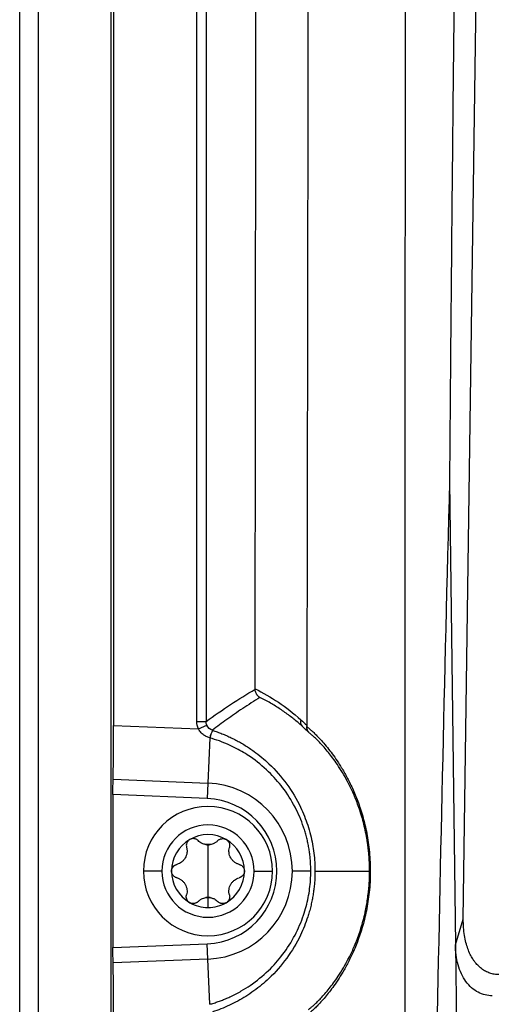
# Model space of a CAD drawing. Header units: millimetres. Extents: x 25 to 1229, y -261 to 1180.
# Tile 125 of 224: x 341 to 367, y 453 to 507. Entities that reach past the tile are written whole.
import ezdxf

# ---------------------------------------------------------------- set-up
doc = ezdxf.new("R2010")
doc.units = ezdxf.units.MM

msp = doc.modelspace()

# ---------------------------------------------------------------- linework, layer by layer
at = {"color": 7, "linetype": 'Continuous', "lineweight": 25}
for p, q in [((345.882, 280.406), (345.882, 640.493)), ((340.926, 280.449), (340.926, 640.449)), ((341.926, 640.449), (341.926, 280.449)), ((346.013, 582.562), (346.013, 468.337)), ((351.022, 582.347), (351.022, 468.552)), ((350.522, 468.552), (350.522, 582.11)), ((364.957, 457.852), (366.412, 561.474)), ((364.211, 481.555), (364.53, 456.454)), ((346.013, 468.337), (350.607, 468.149)), ((350.522, 468.552), (351.022, 468.552)), ((350.607, 468.149), (351.065, 468.35)), ((351.222, 467.664), (351.121, 465.215)), ((345.986, 465.426), (351.121, 465.215)), ((351.121, 465.215), (351.087, 464.384)), ((345.978, 464.594), (345.978, 456.305)), ((351.087, 464.384), (345.978, 464.594)), ((351.126, 461.874), (351.126, 460.449)), ((348.626, 460.449), (347.626, 460.449)), ((349.151, 460.45), (349.155, 460.422)), ((351.126, 460.449), (351.126, 459.024)), ((353.1, 460.45), (353.095, 460.415)), ((353.626, 460.449), (354.626, 460.449)), ((356.696, 460.449), (355.695, 460.449)), ((356.923, 460.449), (359.881, 460.449)), ((352.931, 460.136), (352.82, 460.087)), ((351.126, 459.011), (351.126, 458.474)), ((364.53, 456.454), (364.957, 457.852)), ((345.978, 456.305), (351.087, 456.515)), ((351.121, 455.684), (351.087, 456.515)), ((364.53, 456.454), (364.622, 449.244)), ((351.121, 455.684), (345.986, 455.473)), ((351.222, 453.235), (351.121, 455.684))]:
    msp.add_line(p, q, dxfattribs=at)
for centre, radius, start, end in [((356.482, 468.533), 0.345, 160.7569, 221.9679), ((354.207, 466.807), 3.108, 155.9204, 163.9853), ((354.2, 466.808), 3.099, 155.8831, 163.9696), ((350.926, 460.449), 4.77, 0, 87.6502), ((350.926, 460.449), 3.938, 272.3498, 87.6502), ((351.126, 460.449), 3.5, 0, 180), ((351.126, 460.449), 2.5, 0, 180), ((351.126, 460.449), 1.975, 60, 120), ((351.126, 460.449), 1.975, 120, 180), ((351.126, 460.449), 1.439, 85.3517, 94.6483), ((351.126, 462.623), 0.748, 261.0355, 270), ((351.126, 462.623), 0.748, 270, 278.9645), ((351.126, 460.449), 1.975, 0, 60), ((351.126, 460.449), 3.5, 180, 0), ((351.126, 460.449), 2.5, 180, 0), ((351.126, 460.449), 1.975, 180, 240), ((350.926, 460.449), 4.77, 272.3498, 0), ((351.126, 460.449), 1.975, 300, 0), ((351.126, 460.449), 1.975, 240, 270), ((351.126, 458.276), 0.748, 81.0355, 98.9645), ((351.126, 460.449), 1.439, 265.3517, 270), ((351.126, 460.449), 1.439, 270, 274.6483), ((351.126, 460.449), 1.975, 270, 300)]:
    msp.add_arc(centre, radius, start, end, dxfattribs=at)
for points, knots in [([(356.64, 582.61), (356.638, 581.46), (356.635, 579.142), (356.63, 575.639), (356.625, 572.085), (356.621, 568.479), (356.616, 564.821), (356.611, 561.112), (356.607, 557.352), (356.602, 553.54), (356.597, 549.676), (356.592, 545.761), (356.587, 541.795), (356.582, 537.777), (356.577, 533.708), (356.571, 529.588), (356.565, 524.938), (356.558, 519.718), (356.55, 513.887), (356.542, 507.885), (356.533, 501.712), (356.524, 495.368), (356.513, 488.853), (356.503, 482.167), (356.491, 475.312), (356.483, 470.686), (356.479, 468.345)], [0, 0, 0, 0, 0.030177, 0.060806, 0.091886, 0.123416, 0.155398, 0.18783, 0.220713, 0.254048, 0.287833, 0.322068, 0.356755, 0.391892, 0.42748, 0.463518, 0.500007, 0.549514, 0.600532, 0.653062, 0.707105, 0.762659, 0.819725, 0.878304, 0.938396, 1, 1, 1, 1]), ([(361.807, 449.525), (361.807, 451.158), (361.808, 454.4), (361.809, 459.226), (361.81, 463.978), (361.811, 468.657), (361.812, 473.263), (361.813, 477.796), (361.814, 482.255), (361.815, 486.641), (361.816, 490.953), (361.817, 495.192), (361.817, 499.358), (361.818, 503.45), (361.819, 507.469), (361.82, 511.415), (361.821, 517.314), (361.822, 525.136), (361.825, 534.852), (361.827, 544.404), (361.83, 553.793), (361.833, 563.018), (361.837, 572.08), (361.84, 578.066), (361.841, 581.032)], [0, 0, 0, 0, 0.037227, 0.073898, 0.110012, 0.145571, 0.180573, 0.21502, 0.24891, 0.282244, 0.315022, 0.347243, 0.378909, 0.410018, 0.440571, 0.470568, 0.500009, 0.575126, 0.649014, 0.721673, 0.793101, 0.863298, 0.932265, 1, 1, 1, 1]), ([(353.68, 470.323), (353.682, 471.469), (353.685, 473.76), (353.689, 477.197), (353.693, 480.635), (353.697, 484.073), (353.701, 487.513), (353.705, 490.952), (353.708, 494.393), (353.712, 497.834), (353.715, 501.275), (353.718, 504.718), (353.721, 508.16), (353.723, 511.604), (353.726, 515.048), (353.728, 518.493), (353.73, 521.938), (353.733, 526.532), (353.736, 532.276), (353.738, 539.168), (353.74, 546.061), (353.741, 552.953), (353.742, 559.845), (353.742, 566.738), (353.741, 573.631), (353.74, 578.225), (353.739, 580.523)], [0, 0, 0, 0, 0.031249, 0.062496, 0.093743, 0.12499, 0.156236, 0.187482, 0.218728, 0.249975, 0.281223, 0.312471, 0.343721, 0.374973, 0.406227, 0.437482, 0.46874, 0.5, 0.562516, 0.625024, 0.687524, 0.75002, 0.812514, 0.875007, 0.937502, 1, 1, 1, 1]), ([(365.261, 562.939), (365.231, 561.243), (365.169, 557.85), (365.082, 552.76), (364.997, 547.671), (364.916, 542.583), (364.839, 537.495), (364.764, 532.407), (364.694, 527.32), (364.626, 522.234), (364.562, 517.147), (364.502, 512.061), (364.445, 506.976), (364.391, 501.891), (364.341, 496.807), (364.294, 491.722), (364.25, 486.639), (364.224, 483.25), (364.211, 481.555)], [0, 0, 0, 0, 0.062579, 0.125146, 0.187702, 0.250247, 0.312781, 0.375304, 0.437816, 0.500319, 0.562811, 0.625294, 0.687767, 0.750232, 0.812687, 0.875133, 0.937571, 1, 1, 1, 1]), ([(353.942, 469.86), (353.783, 469.759), (353.47, 469.56), (353.011, 469.257), (352.572, 468.958), (352.153, 468.662), (351.754, 468.37), (351.495, 468.172), (351.369, 468.076)], [0, 0, 0, 0, 0.184827, 0.362389, 0.532688, 0.695723, 0.851493, 1, 1, 1, 1]), ([(353.942, 469.86), (353.923, 469.871), (353.888, 469.892), (353.844, 469.929), (353.81, 469.963), (353.785, 469.993), (353.768, 470.017), (353.758, 470.032), (353.736, 470.068), (353.708, 470.128), (353.684, 470.216), (353.682, 470.275), (353.68, 470.302)], [0, 0, 0, 0, 0.124282, 0.232844, 0.324049, 0.396891, 0.450835, 0.485649, 0.50126, 0.682894, 0.849628, 1, 1, 1, 1]), ([(356.225, 468.302), (356.152, 468.366), (356.004, 468.497), (355.776, 468.684), (355.539, 468.868), (355.294, 469.048), (355.04, 469.222), (354.778, 469.392), (354.507, 469.555), (354.228, 469.713), (354.038, 469.81), (353.942, 469.86)], [0, 0, 0, 0, 0.099416, 0.201724, 0.30694, 0.415077, 0.526149, 0.640167, 0.757142, 0.877083, 1, 1, 1, 1]), ([(345.986, 465.426), (345.99, 465.578), (345.993, 465.763), (346, 466.188), (346.003, 466.428), (346.008, 466.944), (346.01, 467.219), (346.012, 467.778), (346.013, 468.062), (346.013, 468.337)], [0, 0, 0, 0, 0.25, 0.25, 0.5, 0.5, 0.75, 0.75, 1, 1, 1, 1]), ([(356.478, 468.281), (356.497, 468.265), (356.535, 468.235), (356.598, 468.182), (356.666, 468.123), (356.738, 468.059), (356.814, 467.988), (356.894, 467.911), (356.977, 467.828), (357.064, 467.739), (357.274, 467.518), (357.633, 467.109), (358.107, 466.462), (358.496, 465.83), (358.802, 465.261), (359.099, 464.615), (359.386, 463.851), (359.634, 462.992), (359.825, 462.007), (359.928, 460.944), (359.921, 459.838), (359.807, 458.777), (359.543, 457.498), (359.179, 456.461), (358.793, 455.627), (358.506, 455.094), (358.219, 454.626), (357.865, 454.107), (357.447, 453.578), (357.097, 453.2), (356.856, 452.963), (356.699, 452.82), (356.56, 452.701), (356.486, 452.644), (356.449, 452.615)], [0, 0, 0, 0, 0.014682, 0.02915, 0.043411, 0.057468, 0.071327, 0.084991, 0.098467, 0.111759, 0.124872, 0.190245, 0.24973, 0.281761, 0.311958, 0.344109, 0.374169, 0.406644, 0.437076, 0.468611, 0.499989, 0.531371, 0.562816, 0.625359, 0.65555, 0.687927, 0.718222, 0.750319, 0.809968, 0.875048, 0.905033, 0.935841, 0.96749, 1, 1, 1, 1]), ([(356.605, 467.945), (356.592, 467.96), (356.566, 467.989), (356.534, 468.041), (356.504, 468.105), (356.481, 468.185), (356.479, 468.249), (356.478, 468.281)], [0, 0, 0, 0, 0.163744, 0.330942, 0.500445, 0.748464, 1, 1, 1, 1]), ([(351.219, 467.665), (351.187, 467.675), (351.122, 467.695), (351.03, 467.737), (350.943, 467.786), (350.851, 467.85), (350.759, 467.932), (350.672, 468.034), (350.629, 468.11), (350.607, 468.149)], [0, 0, 0, 0, 0.1273881, 0.2526578, 0.3769444, 0.5014101, 0.6713026, 0.8362864, 1, 1, 1, 1]), ([(351.372, 468.075), (351.457, 468.046), (351.628, 467.989), (351.883, 467.893), (352.137, 467.787), (352.39, 467.67), (352.641, 467.544), (352.89, 467.408), (353.137, 467.261), (353.381, 467.103), (353.829, 466.791), (354.55, 466.191), (355.428, 465.189), (356.109, 464.046), (356.487, 463.1), (356.682, 462.426), (356.793, 461.919), (356.869, 461.42), (356.915, 460.931), (356.92, 460.609), (356.923, 460.449)], [0, 0, 0, 0, 0.026677, 0.053653, 0.080927, 0.1085, 0.136373, 0.164546, 0.193019, 0.221793, 0.250868, 0.355665, 0.500477, 0.645546, 0.750134, 0.802855, 0.854194, 0.904159, 0.952758, 1, 1, 1, 1]), ([(359.881, 460.449), (359.881, 460.517), (359.88, 460.653), (359.874, 460.855), (359.864, 461.058), (359.85, 461.259), (359.833, 461.461), (359.812, 461.661), (359.786, 461.861), (359.757, 462.06), (359.725, 462.257), (359.645, 462.686), (359.49, 463.329), (359.241, 464.08), (358.966, 464.745), (358.689, 465.306), (358.408, 465.802), (358.052, 466.357), (357.628, 466.921), (357.269, 467.324), (357.021, 467.576), (356.86, 467.729), (356.718, 467.855), (356.643, 467.915), (356.605, 467.945)], [0, 0, 0, 0, 0.012278, 0.024561, 0.036878, 0.049257, 0.061723, 0.074304, 0.087026, 0.099913, 0.112989, 0.126277, 0.186718, 0.25192, 0.311878, 0.375848, 0.436686, 0.500621, 0.621534, 0.750323, 0.811368, 0.87327, 0.936118, 1, 1, 1, 1]), ([(356.696, 460.449), (356.695, 460.538), (356.693, 460.715), (356.678, 460.98), (356.655, 461.246), (356.621, 461.512), (356.578, 461.778), (356.525, 462.044), (356.461, 462.309), (356.388, 462.574), (356.214, 463.122), (355.858, 463.953), (355.216, 464.963), (354.4, 465.882), (353.658, 466.486), (353.052, 466.876), (352.652, 467.101), (352.213, 467.312), (351.734, 467.507), (351.396, 467.611), (351.222, 467.664)], [0, 0, 0, 0, 0.027218, 0.0545298, 0.0819527, 0.1095042, 0.1372019, 0.1650633, 0.1931064, 0.221349, 0.2498093, 0.37052, 0.4994505, 0.61827, 0.7491134, 0.7935364, 0.8407195, 0.8907761, 0.943827, 1, 1, 1, 1]), ([(345.978, 464.594), (345.978, 464.751), (345.979, 464.918), (345.981, 465.213), (345.983, 465.338), (345.986, 465.426)], [0, 0, 0, 0, 0.5, 0.5, 1, 1, 1, 1]), ([(350.138, 462.16), (350.124, 462.151), (350.096, 462.133), (350.058, 462.1), (350.025, 462.062), (349.997, 462.019), (349.966, 461.953), (349.943, 461.855), (349.957, 461.777), (349.965, 461.736)], [0, 0, 0, 0, 0.097487, 0.196081, 0.296022, 0.397541, 0.500858, 0.736255, 1, 1, 1, 1]), ([(350.592, 462.098), (350.576, 462.113), (350.546, 462.141), (350.493, 462.172), (350.438, 462.194), (350.36, 462.212), (350.254, 462.212), (350.176, 462.177), (350.138, 462.16)], [0, 0, 0, 0, 0.135646, 0.264029, 0.385317, 0.499709, 0.754414, 1, 1, 1, 1]), ([(351.009, 461.884), (350.983, 461.888), (350.931, 461.898), (350.854, 461.924), (350.77, 461.962), (350.679, 462.018), (350.622, 462.07), (350.592, 462.098)], [0, 0, 0, 0, 0.158839, 0.325059, 0.499286, 0.732295, 1, 1, 1, 1]), ([(351.659, 462.098), (351.639, 462.079), (351.6, 462.042), (351.536, 461.996), (351.458, 461.95), (351.361, 461.908), (351.281, 461.892), (351.242, 461.884)], [0, 0, 0, 0, 0.182457, 0.349412, 0.501049, 0.759157, 1, 1, 1, 1]), ([(351.659, 462.098), (351.674, 462.112), (351.702, 462.139), (351.753, 462.17), (351.809, 462.193), (351.889, 462.212), (351.997, 462.213), (352.074, 462.177), (352.113, 462.16)], [0, 0, 0, 0, 0.126524, 0.25025, 0.373773, 0.499743, 0.751748, 1, 1, 1, 1]), ([(352.113, 462.16), (352.125, 462.152), (352.149, 462.138), (352.181, 462.11), (352.23, 462.059), (352.281, 461.974), (352.302, 461.873), (352.3, 461.793), (352.291, 461.755), (352.287, 461.736)], [0, 0, 0, 0, 0.083027, 0.166378, 0.250753, 0.499959, 0.749068, 0.875043, 1, 1, 1, 1]), ([(349.965, 461.736), (349.971, 461.71), (349.983, 461.661), (349.991, 461.586), (349.992, 461.516), (349.985, 461.419), (349.959, 461.299), (349.896, 461.159), (349.807, 461.035), (349.697, 460.936), (349.571, 460.857), (349.48, 460.827), (349.431, 460.812)], [0, 0, 0, 0, 0.069618, 0.134543, 0.194837, 0.250578, 0.379239, 0.50015, 0.621024, 0.749726, 0.865603, 1, 1, 1, 1]), ([(352.82, 460.812), (352.795, 460.819), (352.746, 460.833), (352.677, 460.864), (352.615, 460.898), (352.536, 460.952), (352.445, 461.035), (352.355, 461.159), (352.292, 461.299), (352.261, 461.443), (352.256, 461.592), (352.276, 461.686), (352.287, 461.736)], [0, 0, 0, 0, 0.0696184, 0.1345429, 0.1948367, 0.2505785, 0.3792391, 0.5001497, 0.6210237, 0.7497258, 0.8656032, 1, 1, 1, 1]), ([(349.151, 460.449), (349.151, 460.463), (349.152, 460.492), (349.159, 460.533), (349.179, 460.601), (349.227, 460.688), (349.304, 460.756), (349.375, 460.794), (349.412, 460.806), (349.431, 460.812)], [0, 0, 0, 0, 0.083027, 0.166378, 0.250753, 0.499959, 0.749068, 0.875043, 1, 1, 1, 1]), ([(352.82, 460.812), (352.839, 460.806), (352.877, 460.794), (352.93, 460.766), (352.978, 460.729), (353.02, 460.684), (353.055, 460.633), (353.08, 460.575), (353.097, 460.513), (353.099, 460.471), (353.101, 460.449)], [0, 0, 0, 0, 0.126476, 0.250145, 0.373611, 0.499527, 0.624265, 0.749321, 0.875558, 1, 1, 1, 1]), ([(349.431, 460.087), (349.412, 460.093), (349.374, 460.104), (349.322, 460.133), (349.273, 460.17), (349.231, 460.214), (349.196, 460.266), (349.171, 460.324), (349.154, 460.386), (349.152, 460.428), (349.151, 460.449)], [0, 0, 0, 0, 0.126476, 0.250145, 0.373611, 0.499527, 0.624265, 0.749321, 0.875558, 1, 1, 1, 1]), ([(351.222, 453.235), (351.299, 453.258), (351.455, 453.303), (351.685, 453.381), (351.914, 453.466), (352.139, 453.558), (352.484, 453.713), (352.915, 453.938), (353.617, 454.38), (354.397, 455.013), (355.214, 455.933), (355.857, 456.943), (356.242, 457.843), (356.45, 458.533), (356.561, 459.011), (356.639, 459.491), (356.687, 459.97), (356.693, 460.29), (356.696, 460.449)], [0, 0, 0, 0, 0.024995, 0.050016, 0.07506, 0.100125, 0.125208, 0.191529, 0.250259, 0.38126, 0.500212, 0.629221, 0.750005, 0.801114, 0.851564, 0.90146, 0.950904, 1, 1, 1, 1]), ([(356.923, 460.449), (356.922, 460.362), (356.92, 460.184), (356.907, 459.917), (356.884, 459.646), (356.852, 459.371), (356.809, 459.094), (356.756, 458.814), (356.692, 458.532), (356.617, 458.248), (356.457, 457.724), (356.108, 456.85), (355.426, 455.706), (354.546, 454.704), (353.764, 454.055), (353.185, 453.663), (352.741, 453.404), (352.289, 453.178), (351.834, 452.982), (351.525, 452.876), (351.372, 452.824)], [0, 0, 0, 0, 0.026103, 0.052624, 0.079567, 0.106932, 0.134721, 0.162935, 0.191576, 0.220644, 0.250143, 0.354746, 0.500018, 0.644896, 0.749925, 0.801863, 0.852838, 0.902851, 0.951904, 1, 1, 1, 1]), ([(353.101, 460.449), (353.1, 460.435), (353.099, 460.407), (353.092, 460.365), (353.072, 460.298), (353.024, 460.211), (352.947, 460.143), (352.877, 460.105), (352.839, 460.093), (352.82, 460.087)], [0, 0, 0, 0, 0.083027, 0.166378, 0.250753, 0.499959, 0.749068, 0.875043, 1, 1, 1, 1]), ([(356.579, 452.96), (356.596, 452.973), (356.63, 452.999), (356.688, 453.046), (356.752, 453.098), (356.82, 453.158), (356.894, 453.225), (356.974, 453.299), (357.057, 453.38), (357.241, 453.565), (357.552, 453.903), (357.967, 454.435), (358.32, 454.964), (358.604, 455.444), (358.889, 455.995), (359.178, 456.659), (359.445, 457.419), (359.627, 458.125), (359.73, 458.664), (359.784, 459.014), (359.827, 459.368), (359.858, 459.726), (359.877, 460.086), (359.88, 460.328), (359.881, 460.449)], [0, 0, 0, 0, 0.032032, 0.063812, 0.095349, 0.12665, 0.157725, 0.188583, 0.219234, 0.249687, 0.378559, 0.498936, 0.563086, 0.623781, 0.688538, 0.748701, 0.814035, 0.874035, 0.896042, 0.917463, 0.938429, 0.959077, 0.979551, 1, 1, 1, 1]), ([(349.431, 460.087), (349.456, 460.08), (349.505, 460.066), (349.574, 460.035), (349.636, 460.001), (349.715, 459.947), (349.807, 459.863), (349.896, 459.739), (349.959, 459.6), (349.99, 459.456), (349.995, 459.306), (349.975, 459.213), (349.965, 459.163)], [0, 0, 0, 0, 0.069618, 0.134543, 0.194837, 0.250578, 0.379239, 0.50015, 0.621024, 0.749726, 0.865603, 1, 1, 1, 1]), ([(352.287, 459.163), (352.28, 459.189), (352.268, 459.238), (352.26, 459.313), (352.259, 459.383), (352.266, 459.479), (352.292, 459.6), (352.355, 459.739), (352.445, 459.864), (352.554, 459.963), (352.68, 460.042), (352.771, 460.071), (352.82, 460.087)], [0, 0, 0, 0, 0.0696184, 0.1345429, 0.1948367, 0.2505785, 0.3792391, 0.5001497, 0.6210237, 0.7497258, 0.8656032, 1, 1, 1, 1]), ([(350.138, 458.739), (350.126, 458.746), (350.102, 458.761), (350.07, 458.789), (350.021, 458.839), (349.97, 458.925), (349.949, 459.025), (349.951, 459.105), (349.96, 459.144), (349.965, 459.163)], [0, 0, 0, 0, 0.083027, 0.166378, 0.250753, 0.499959, 0.749068, 0.875043, 1, 1, 1, 1]), ([(352.287, 459.163), (352.291, 459.144), (352.3, 459.105), (352.302, 459.045), (352.294, 458.985), (352.276, 458.927), (352.249, 458.87), (352.212, 458.819), (352.167, 458.774), (352.131, 458.75), (352.113, 458.739)], [0, 0, 0, 0, 0.126476, 0.250145, 0.373611, 0.499527, 0.624265, 0.749321, 0.875558, 1, 1, 1, 1]), ([(350.325, 458.689), (350.309, 458.689), (350.276, 458.691), (350.228, 458.701), (350.181, 458.716), (350.153, 458.731), (350.138, 458.739)], [0, 0, 0, 0, 0.253236, 0.502403, 0.750377, 1, 1, 1, 1]), ([(350.592, 458.801), (350.58, 458.79), (350.557, 458.768), (350.516, 458.74), (350.465, 458.714), (350.401, 458.693), (350.35, 458.69), (350.325, 458.689)], [0, 0, 0, 0, 0.166001, 0.332649, 0.502313, 0.753757, 1, 1, 1, 1]), ([(350.592, 458.801), (350.612, 458.82), (350.651, 458.857), (350.715, 458.903), (350.793, 458.949), (350.89, 458.991), (350.97, 459.007), (351.009, 459.015)], [0, 0, 0, 0, 0.182457, 0.349412, 0.501049, 0.759157, 1, 1, 1, 1]), ([(351.242, 459.015), (351.268, 459.01), (351.32, 459), (351.398, 458.975), (351.481, 458.937), (351.572, 458.881), (351.629, 458.829), (351.659, 458.801)], [0, 0, 0, 0, 0.158839, 0.325059, 0.499286, 0.732295, 1, 1, 1, 1]), ([(351.926, 458.689), (351.909, 458.69), (351.876, 458.691), (351.827, 458.701), (351.771, 458.721), (351.713, 458.752), (351.677, 458.785), (351.659, 458.801)], [0, 0, 0, 0, 0.1638199, 0.3291345, 0.4981083, 0.7513725, 1, 1, 1, 1]), ([(352.113, 458.739), (352.099, 458.731), (352.07, 458.716), (352.023, 458.701), (351.975, 458.691), (351.942, 458.689), (351.926, 458.689)], [0, 0, 0, 0, 0.2496233, 0.4975968, 0.746764, 1, 1, 1, 1]), ([(366.878, 454.844), (366.837, 454.845), (366.755, 454.846), (366.633, 454.862), (366.512, 454.887), (366.394, 454.923), (366.278, 454.968), (366.164, 455.024), (366.053, 455.089), (365.946, 455.165), (365.842, 455.251), (365.742, 455.346), (365.647, 455.451), (365.556, 455.566), (365.445, 455.726), (365.321, 455.948), (365.196, 456.246), (365.092, 456.587), (365.013, 456.971), (364.962, 457.398), (364.959, 457.696), (364.957, 457.852)], [0, 0, 0, 0, 0.031094, 0.062051, 0.093014, 0.124124, 0.155522, 0.187342, 0.219717, 0.252769, 0.286615, 0.321365, 0.357118, 0.393967, 0.431995, 0.504684, 0.585722, 0.675513, 0.77435, 0.882456, 1, 1, 1, 1]), ([(345.986, 455.473), (345.983, 455.56), (345.981, 455.686), (345.979, 455.981), (345.978, 456.148), (345.978, 456.305)], [0, 0, 0, 0, 0.5, 0.5, 1, 1, 1, 1]), ([(366.529, 453.699), (366.269, 453.699), (366.005, 453.757), (365.514, 454.013), (365.288, 454.211), (364.917, 454.722), (364.772, 455.036), (364.581, 455.72), (364.535, 456.089), (364.53, 456.454)], [0, 0, 0, 0, 0.25, 0.25, 0.5, 0.5, 0.75, 0.75, 1, 1, 1, 1]), ([(346.013, 452.562), (346.013, 452.837), (346.012, 453.12), (346.01, 453.68), (346.008, 453.955), (346.003, 454.47), (346, 454.711), (345.993, 455.136), (345.99, 455.32), (345.986, 455.473)], [0, 0, 0, 0, 0.25, 0.25, 0.5, 0.5, 0.75, 0.75, 1, 1, 1, 1])]:
    msp.add_open_spline(points, degree=3, knots=knots, dxfattribs=at)
for points in [[(364.211, 481.555), (363.927, 470.922), (363.686, 460.287), (363.488, 449.65)], [(351.022, 468.552), (351.908, 469.199), (352.794, 469.771), (353.68, 470.302)], [(353.68, 470.323), (354.53, 469.903), (355.363, 469.358), (356.156, 468.646)], [(353.68, 470.302), (353.68, 470.309), (353.68, 470.316), (353.68, 470.323)], [(350.607, 468.149), (350.551, 468.276), (350.522, 468.413), (350.522, 468.552)], [(351.065, 468.35), (351.036, 468.414), (351.022, 468.483), (351.022, 468.552)], [(351.369, 468.076), (351.235, 468.119), (351.121, 468.222), (351.065, 468.35)], [(356.156, 468.646), (356.265, 468.549), (356.373, 468.448), (356.479, 468.345)], [(356.605, 467.945), (356.48, 468.069), (356.353, 468.188), (356.225, 468.302)], [(356.479, 468.345), (356.479, 468.323), (356.479, 468.301), (356.478, 468.281)], [(351.369, 468.076), (351.37, 468.075), (351.371, 468.075), (351.372, 468.075)], [(351.222, 467.664), (351.221, 467.664), (351.22, 467.665), (351.219, 467.665)]]:
    msp.add_open_spline(points, degree=3, dxfattribs=at)

doc.saveas('drawing.dxf')
